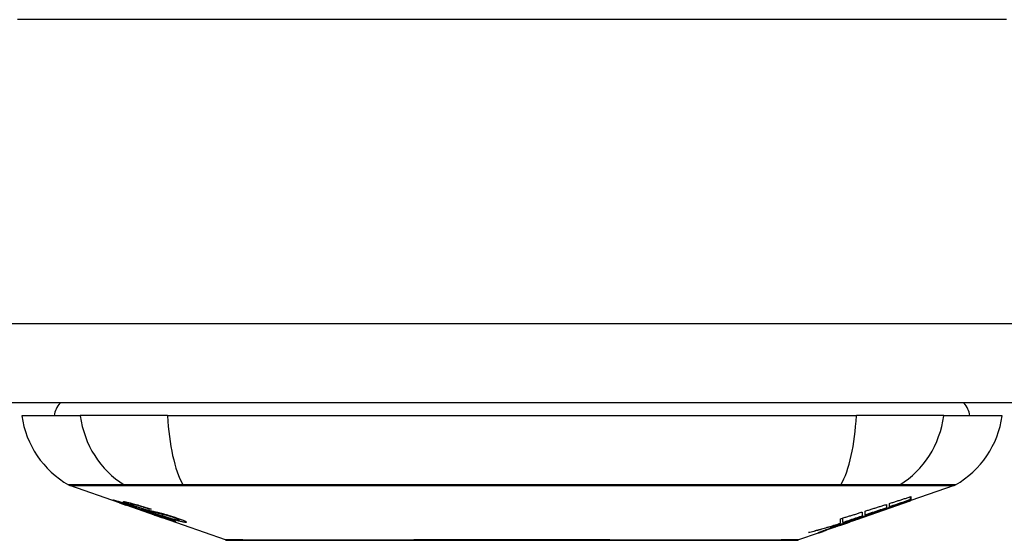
# Model space of a CAD drawing. Header units: inches. Extents: x 20 to 448, y 48 to 213.
# Tile 4 of 235: x 23.547 to 24.773, y 47.743 to 48.391. Entities that reach past the tile are written whole.
import ezdxf

# ---------------------------------------------------------------- set-up
doc = ezdxf.new("R2010")
doc.units = ezdxf.units.IN
doc.header["$MEASUREMENT"] = 0
doc.layers.add('Visible Edges(ANSI)', color=7, linetype='Continuous', lineweight=25)
doc.layers.add('Visible Tangent Edges(ANSI)', color=7, linetype='Continuous', lineweight=25)

msp = doc.modelspace()

# ---------------------------------------------------------------- linework, layer by layer
at = {"layer": 'Visible Edges(ANSI)'}
for p, q in [((61.6142, 47.9144), (20.0092, 47.9144)), ((23.55, 47.8986), (23.6228, 47.8986)), ((23.7315, 47.8986), (23.6228, 47.8986)), ((23.7315, 47.8986), (24.5889, 47.8986)), ((24.6977, 47.8986), (24.5889, 47.8986)), ((24.6977, 47.8986), (24.7705, 47.8986)), ((23.6717, 47.7901), (23.6099, 47.8117)), ((24.7106, 47.8117), (24.6567, 47.7929)), ((23.6721, 47.7907), (23.6721, 47.7915)), ((24.5894, 47.7693), (24.6557, 47.7925)), ((24.6567, 47.793), (24.6557, 47.7926)), ((24.6557, 47.7925), (24.6557, 47.7927)), ((24.6562, 47.7941), (24.6562, 47.7977)), ((24.6567, 47.7979), (24.6567, 47.7935)), ((24.6567, 47.793), (24.6567, 47.7929)), ((23.6717, 47.7901), (23.6795, 47.7873)), ((23.6795, 47.7873), (23.6799, 47.7872)), ((23.715, 47.7749), (23.6799, 47.7872)), ((23.6853, 47.7886), (23.6853, 47.7899)), ((23.6927, 47.7844), (23.6927, 47.7847)), ((23.7093, 47.7822), (23.7093, 47.7828)), ((24.5997, 47.7748), (24.5997, 47.7798)), ((24.6149, 47.7784), (24.6149, 47.779)), ((24.6265, 47.7882), (24.6265, 47.7839)), ((24.63, 47.7851), (24.63, 47.7893)), ((24.635, 47.7856), (24.635, 47.7863)), ((23.7154, 47.7747), (23.7252, 47.7713)), ((23.8034, 47.744), (23.7252, 47.7713)), ((23.7325, 47.77), (23.7325, 47.7708)), ((23.7461, 47.7689), (23.7461, 47.7702)), ((24.5894, 47.7693), (24.548, 47.7548)), ((24.5692, 47.7647), (24.5692, 47.7704)), ((24.572, 47.7655), (24.572, 47.7712)), ((24.5807, 47.7664), (24.5807, 47.7667)), ((24.5877, 47.7688), (24.5877, 47.7689)), ((24.5965, 47.7732), (24.5881, 47.7703)), ((24.5881, 47.7703), (24.5881, 47.7705)), ((24.5907, 47.7698), (24.5907, 47.7703)), ((24.5929, 47.771), (24.5929, 47.7718)), ((24.596, 47.7786), (24.596, 47.7736)), ((24.5512, 47.756), (24.5437, 47.7533)), ((24.5493, 47.7554), (24.5493, 47.756)), ((24.5612, 47.7599), (24.5612, 47.7602)), ((24.5612, 47.7594), (24.5612, 47.7599)), ((24.568, 47.7635), (24.568, 47.7643)), ((24.5687, 47.7624), (24.5687, 47.7627)), ((24.5687, 47.7624), (24.5687, 47.7621)), ((24.5415, 47.7525), (24.517, 47.744)), ((24.5415, 47.7525), (24.5415, 47.7525)), ((24.5437, 47.7533), (24.5437, 47.7539))]:
    msp.add_line(p, q, dxfattribs=at)
at = {"layer": 'Visible Edges(ANSI)', "flags": 128}
for points in [[(23.682, 47.7868), (23.6808, 47.7872), (23.6797, 47.7876), (23.6785, 47.788), (23.6774, 47.7884), (23.6763, 47.7888), (23.6753, 47.7891), (23.6742, 47.7895), (23.6732, 47.7899), (23.6722, 47.7902), (23.6712, 47.7906), (23.6702, 47.791), (23.6692, 47.7913), (23.6683, 47.7917), (23.6674, 47.792), (23.6666, 47.7923), (23.6659, 47.7926), (23.6652, 47.7928), (23.6647, 47.793), (23.6642, 47.7932), (23.6637, 47.7934), (23.6634, 47.7936), (23.6632, 47.7938), (23.6633, 47.7938), (23.6636, 47.7938)], [(23.6636, 47.7938), (23.6644, 47.7936), (23.6654, 47.7934), (23.6666, 47.7931), (23.6678, 47.7927), (23.6689, 47.7924), (23.67, 47.7921), (23.6712, 47.7917), (23.6725, 47.7914), (23.6739, 47.7909), (23.6753, 47.7905), (23.6768, 47.79), (23.6783, 47.7895), (23.6798, 47.789), (23.6811, 47.7886), (23.6824, 47.7882), (23.6836, 47.7878), (23.6848, 47.7874), (23.686, 47.787), (23.6872, 47.7866), (23.6884, 47.7862), (23.6896, 47.7858), (23.6908, 47.7854), (23.692, 47.785), (23.6932, 47.7846)], [(23.6919, 47.7853), (23.6891, 47.7863), (23.6865, 47.7872), (23.6843, 47.7881), (23.6826, 47.7887), (23.6814, 47.7892), (23.6804, 47.7896), (23.6795, 47.7899), (23.6787, 47.7903), (23.678, 47.7906), (23.6775, 47.7908), (23.6771, 47.791), (23.6768, 47.7912), (23.6766, 47.7913), (23.6765, 47.7914), (23.6764, 47.7915), (23.6764, 47.7916), (23.6765, 47.7916), (23.6765, 47.7916), (23.6767, 47.7917), (23.6768, 47.7917), (23.677, 47.7916), (23.6773, 47.7916), (23.6776, 47.7916), (23.6779, 47.7915)], [(23.6779, 47.7915), (23.6787, 47.7914), (23.6797, 47.7912), (23.6808, 47.791), (23.682, 47.7907), (23.6833, 47.7904), (23.6847, 47.7901), (23.686, 47.7898), (23.6875, 47.7894), (23.6891, 47.789), (23.6907, 47.7885), (23.6925, 47.788), (23.6943, 47.7875), (23.696, 47.787), (23.6976, 47.7865), (23.6992, 47.786), (23.7006, 47.7856), (23.7019, 47.7852), (23.7032, 47.7848), (23.7046, 47.7843), (23.7059, 47.7839), (23.7072, 47.7835), (23.7085, 47.7831), (23.7098, 47.7826), (23.7111, 47.7822)], [(24.6115, 47.7778), (24.6132, 47.7784), (24.615, 47.779), (24.6167, 47.7797), (24.6185, 47.7803), (24.6203, 47.781), (24.622, 47.7816), (24.6238, 47.7823), (24.6256, 47.7829), (24.6275, 47.7836), (24.6293, 47.7843), (24.6311, 47.7849), (24.633, 47.7856), (24.6349, 47.7863), (24.6367, 47.787), (24.6386, 47.7877), (24.6405, 47.7884), (24.6424, 47.7891), (24.6444, 47.7898), (24.6463, 47.7905), (24.6483, 47.7912), (24.6502, 47.7919), (24.6522, 47.7926), (24.6542, 47.7933), (24.6562, 47.7941)], [(24.6557, 47.7925), (24.654, 47.7919), (24.6523, 47.7913), (24.6507, 47.7907), (24.649, 47.7901), (24.6473, 47.7896), (24.6456, 47.789), (24.6439, 47.7884), (24.6422, 47.7878), (24.6405, 47.7872), (24.6388, 47.7866), (24.6371, 47.786), (24.6354, 47.7854), (24.6337, 47.7848), (24.6319, 47.7842), (24.6302, 47.7837), (24.6285, 47.7831), (24.6268, 47.7825), (24.6251, 47.7819), (24.6234, 47.7813), (24.6217, 47.7807), (24.62, 47.7802), (24.6183, 47.7796), (24.6166, 47.779), (24.6149, 47.7784)], [(24.63, 47.7893), (24.6311, 47.7896), (24.6322, 47.79), (24.6333, 47.7904), (24.6344, 47.7907), (24.6356, 47.7911), (24.6367, 47.7914), (24.6378, 47.7918), (24.6389, 47.7921), (24.64, 47.7925), (24.6411, 47.7929), (24.6422, 47.7932), (24.6434, 47.7936), (24.6445, 47.7939), (24.6456, 47.7943), (24.6467, 47.7946), (24.6478, 47.795), (24.6489, 47.7954), (24.6501, 47.7957), (24.6512, 47.7961), (24.6523, 47.7964), (24.6534, 47.7968), (24.6545, 47.7972), (24.6556, 47.7975), (24.6567, 47.7979)], [(24.6562, 47.7941), (24.6551, 47.7937), (24.654, 47.7933), (24.6529, 47.7929), (24.6519, 47.7926), (24.6508, 47.7922), (24.6497, 47.7918), (24.6486, 47.7915), (24.6475, 47.7911), (24.6464, 47.7907), (24.6453, 47.7903), (24.6442, 47.79), (24.6431, 47.7896), (24.642, 47.7892), (24.6409, 47.7888), (24.6398, 47.7885), (24.6387, 47.7881), (24.6376, 47.7877), (24.6365, 47.7873), (24.6354, 47.787), (24.6344, 47.7866), (24.6333, 47.7862), (24.6322, 47.7859), (24.6311, 47.7855), (24.63, 47.7851)], [(24.6567, 47.7935), (24.6559, 47.7932), (24.655, 47.7928), (24.6541, 47.7925), (24.6533, 47.7922), (24.6524, 47.7919), (24.6515, 47.7916), (24.6506, 47.7913), (24.6497, 47.7909), (24.6488, 47.7906), (24.6479, 47.7903), (24.647, 47.7899), (24.6461, 47.7896), (24.6451, 47.7893), (24.6442, 47.789), (24.6433, 47.7886), (24.6424, 47.7883), (24.6414, 47.788), (24.6405, 47.7876), (24.6396, 47.7873), (24.6387, 47.787), (24.6377, 47.7866), (24.6368, 47.7863), (24.6359, 47.786), (24.635, 47.7856)], [(24.635, 47.7856), (24.6359, 47.7859), (24.6368, 47.7862), (24.6377, 47.7865), (24.6386, 47.7869), (24.6395, 47.7872), (24.6404, 47.7875), (24.6413, 47.7878), (24.6422, 47.7881), (24.6431, 47.7884), (24.644, 47.7887), (24.645, 47.789), (24.6459, 47.7893), (24.6468, 47.7896), (24.6477, 47.7899), (24.6486, 47.7902), (24.6495, 47.7906), (24.6504, 47.7909), (24.6513, 47.7912), (24.6522, 47.7915), (24.6531, 47.7918), (24.654, 47.7921), (24.6549, 47.7924), (24.6558, 47.7927), (24.6567, 47.793)], [(23.6724, 47.7907), (23.6723, 47.7907), (23.6722, 47.7907), (23.6721, 47.7907), (23.6721, 47.7907), (23.6722, 47.7906), (23.6723, 47.7906), (23.6724, 47.7905), (23.6726, 47.7904), (23.6729, 47.7903), (23.6733, 47.7901), (23.6737, 47.7899), (23.6743, 47.7897), (23.6749, 47.7895), (23.6756, 47.7892), (23.6763, 47.7889), (23.6771, 47.7887), (23.6778, 47.7884), (23.6784, 47.7882), (23.6791, 47.788), (23.6797, 47.7877), (23.6804, 47.7875), (23.6811, 47.7873), (23.6818, 47.787), (23.6825, 47.7868)], [(23.6927, 47.7844), (23.6914, 47.7848), (23.6901, 47.7853), (23.6888, 47.7857), (23.6875, 47.7861), (23.6863, 47.7865), (23.685, 47.787), (23.6838, 47.7873), (23.6827, 47.7877), (23.6815, 47.7881), (23.6805, 47.7884), (23.6794, 47.7888), (23.6784, 47.789), (23.6776, 47.7893), (23.6768, 47.7895), (23.6761, 47.7898), (23.6754, 47.7899), (23.6749, 47.7901), (23.6744, 47.7902), (23.6739, 47.7904), (23.6735, 47.7905), (23.6732, 47.7905), (23.6729, 47.7906), (23.6726, 47.7907), (23.6724, 47.7907)], [(23.7019, 47.78), (23.7011, 47.7803), (23.7004, 47.7805), (23.6995, 47.7808), (23.6986, 47.7811), (23.6977, 47.7814), (23.6968, 47.7817), (23.6957, 47.782), (23.6947, 47.7824), (23.6937, 47.7827), (23.6927, 47.783), (23.6918, 47.7833), (23.691, 47.7836), (23.6902, 47.7839), (23.6894, 47.7842), (23.6887, 47.7844), (23.688, 47.7847), (23.6872, 47.7849), (23.6865, 47.7852), (23.6857, 47.7854), (23.685, 47.7857), (23.6842, 47.786), (23.6835, 47.7862), (23.6827, 47.7865), (23.682, 47.7868)], [(23.6825, 47.7868), (23.6832, 47.7865), (23.6839, 47.7863), (23.6846, 47.786), (23.6853, 47.7858), (23.686, 47.7855), (23.6867, 47.7853), (23.6873, 47.7851), (23.688, 47.7849), (23.6885, 47.7847), (23.6891, 47.7845), (23.6896, 47.7843), (23.69, 47.7842), (23.6904, 47.784), (23.6908, 47.7839), (23.6912, 47.7838), (23.6916, 47.7837), (23.692, 47.7835), (23.6923, 47.7834), (23.6927, 47.7833), (23.693, 47.7832), (23.6933, 47.7831), (23.6936, 47.783), (23.6939, 47.7829), (23.6942, 47.7829)], [(23.6866, 47.7886), (23.6861, 47.7886), (23.6857, 47.7887), (23.6855, 47.7887), (23.6853, 47.7886), (23.6853, 47.7885), (23.6854, 47.7884), (23.6856, 47.7883), (23.6858, 47.7882), (23.686, 47.7881), (23.6863, 47.7879), (23.6867, 47.7878), (23.6872, 47.7876), (23.6878, 47.7873), (23.6883, 47.7871), (23.6889, 47.7869), (23.6895, 47.7867), (23.69, 47.7865), (23.6904, 47.7863), (23.6909, 47.7861), (23.6915, 47.7859), (23.692, 47.7858), (23.6925, 47.7856), (23.6931, 47.7854), (23.6937, 47.7852)], [(23.7093, 47.7822), (23.7086, 47.7824), (23.7079, 47.7826), (23.7071, 47.7829), (23.7064, 47.7831), (23.7057, 47.7834), (23.7049, 47.7836), (23.7042, 47.7838), (23.7035, 47.7841), (23.7027, 47.7843), (23.702, 47.7845), (23.7013, 47.7847), (23.7006, 47.785), (23.6998, 47.7852), (23.6991, 47.7854), (23.6981, 47.7857), (23.697, 47.786), (23.6957, 47.7864), (23.6944, 47.7868), (23.6929, 47.7872), (23.6914, 47.7875), (23.6899, 47.7879), (23.6885, 47.7882), (23.6874, 47.7884), (23.6866, 47.7886)], [(23.713, 47.7786), (23.7121, 47.7789), (23.7111, 47.7791), (23.7102, 47.7794), (23.7092, 47.7797), (23.7081, 47.78), (23.7071, 47.7803), (23.7059, 47.7807), (23.7048, 47.781), (23.7038, 47.7814), (23.7028, 47.7817), (23.7018, 47.782), (23.7009, 47.7823), (23.7001, 47.7825), (23.6993, 47.7828), (23.6986, 47.7831), (23.6978, 47.7833), (23.6971, 47.7836), (23.6963, 47.7838), (23.6956, 47.7841), (23.6948, 47.7843), (23.6941, 47.7846), (23.6933, 47.7848), (23.6926, 47.7851), (23.6919, 47.7853)], [(23.6932, 47.7846), (23.6932, 47.7846), (23.6932, 47.7846), (23.6931, 47.7845), (23.6931, 47.7845), (23.6931, 47.7845), (23.6931, 47.7845), (23.693, 47.7845), (23.693, 47.7845), (23.693, 47.7845), (23.693, 47.7845), (23.693, 47.7845), (23.6929, 47.7845), (23.6929, 47.7845), (23.6929, 47.7845), (23.6929, 47.7844), (23.6929, 47.7844), (23.6928, 47.7844), (23.6928, 47.7844), (23.6928, 47.7844), (23.6928, 47.7844), (23.6927, 47.7844), (23.6927, 47.7844), (23.6927, 47.7844), (23.6927, 47.7844)], [(23.6937, 47.7852), (23.6944, 47.7849), (23.6951, 47.7847), (23.6958, 47.7844), (23.6966, 47.7842), (23.6973, 47.7839), (23.698, 47.7837), (23.6988, 47.7834), (23.6994, 47.7832), (23.7, 47.783), (23.7006, 47.7829), (23.7011, 47.7827), (23.7016, 47.7826), (23.7021, 47.7824), (23.7025, 47.7823), (23.7029, 47.7822), (23.7033, 47.7821), (23.7037, 47.7819), (23.7041, 47.7818), (23.7045, 47.7817), (23.7049, 47.7816), (23.7052, 47.7815), (23.7056, 47.7814), (23.7059, 47.7813), (23.7063, 47.7813)], [(23.6942, 47.7829), (23.6945, 47.7828), (23.6949, 47.7826), (23.6953, 47.7825), (23.6957, 47.7824), (23.6962, 47.7823), (23.6966, 47.7821), (23.6971, 47.782), (23.6976, 47.7819), (23.6981, 47.7817), (23.6986, 47.7816), (23.6991, 47.7815), (23.6997, 47.7813), (23.7002, 47.7812), (23.7007, 47.781), (23.7013, 47.7809), (23.7018, 47.7807), (23.7023, 47.7806), (23.7029, 47.7805), (23.7034, 47.7803), (23.704, 47.7802), (23.7046, 47.78), (23.7052, 47.7798), (23.7058, 47.7797), (23.7064, 47.7795)], [(23.7163, 47.776), (23.7157, 47.7762), (23.715, 47.7764), (23.7143, 47.7766), (23.7136, 47.7768), (23.7129, 47.777), (23.7123, 47.7771), (23.7117, 47.7773), (23.7111, 47.7774), (23.7106, 47.7776), (23.7101, 47.7777), (23.7097, 47.7778), (23.7092, 47.7779), (23.7087, 47.7781), (23.7083, 47.7782), (23.7078, 47.7783), (23.7073, 47.7785), (23.7067, 47.7786), (23.7061, 47.7788), (23.7055, 47.779), (23.7048, 47.7792), (23.7041, 47.7794), (23.7033, 47.7796), (23.7026, 47.7798), (23.7019, 47.78)], [(23.7063, 47.7813), (23.7067, 47.7811), (23.7072, 47.781), (23.7077, 47.7809), (23.7083, 47.7808), (23.7088, 47.7806), (23.7095, 47.7805), (23.7101, 47.7803), (23.7107, 47.7802), (23.7114, 47.78), (23.7121, 47.7799), (23.7128, 47.7797), (23.7135, 47.7796), (23.7142, 47.7794), (23.7149, 47.7792), (23.7156, 47.7791), (23.7163, 47.7789), (23.717, 47.7788), (23.7177, 47.7786), (23.7184, 47.7784), (23.7191, 47.7783), (23.7198, 47.7781), (23.7206, 47.7779), (23.7213, 47.7778), (23.722, 47.7776)], [(23.7064, 47.7795), (23.7071, 47.7793), (23.7078, 47.7791), (23.7086, 47.7788), (23.7095, 47.7786), (23.7103, 47.7783), (23.7113, 47.778), (23.7122, 47.7777), (23.7131, 47.7774), (23.714, 47.7772), (23.7149, 47.7769), (23.7157, 47.7766), (23.7164, 47.7764), (23.717, 47.7762), (23.7177, 47.776), (23.7183, 47.7758), (23.7189, 47.7756), (23.7195, 47.7754), (23.7202, 47.7752), (23.7208, 47.7749), (23.7214, 47.7747), (23.7221, 47.7745), (23.7227, 47.7743), (23.7234, 47.7741), (23.724, 47.7739)], [(23.7111, 47.7822), (23.7111, 47.7822), (23.711, 47.7822), (23.7109, 47.7822), (23.7108, 47.7822), (23.7108, 47.7822), (23.7107, 47.7822), (23.7106, 47.7822), (23.7105, 47.7822), (23.7104, 47.7822), (23.7104, 47.7822), (23.7103, 47.7822), (23.7102, 47.7822), (23.7101, 47.7822), (23.7101, 47.7822), (23.71, 47.7822), (23.7099, 47.7822), (23.7098, 47.7822), (23.7098, 47.7822), (23.7097, 47.7822), (23.7096, 47.7822), (23.7095, 47.7822), (23.7095, 47.7822), (23.7094, 47.7822), (23.7093, 47.7822)], [(24.5997, 47.7798), (24.6008, 47.7801), (24.602, 47.7805), (24.6031, 47.7808), (24.6042, 47.7812), (24.6053, 47.7815), (24.6064, 47.7819), (24.6075, 47.7822), (24.6087, 47.7826), (24.6098, 47.7829), (24.6109, 47.7833), (24.612, 47.7836), (24.6131, 47.784), (24.6142, 47.7843), (24.6153, 47.7847), (24.6165, 47.785), (24.6176, 47.7854), (24.6187, 47.7857), (24.6198, 47.7861), (24.6209, 47.7864), (24.622, 47.7868), (24.6231, 47.7871), (24.6243, 47.7875), (24.6254, 47.7878), (24.6265, 47.7882)], [(24.6265, 47.7839), (24.6254, 47.7835), (24.6243, 47.7832), (24.6231, 47.7828), (24.622, 47.7824), (24.6209, 47.782), (24.6198, 47.7816), (24.6187, 47.7813), (24.6176, 47.7809), (24.6165, 47.7805), (24.6153, 47.7801), (24.6142, 47.7798), (24.6131, 47.7794), (24.612, 47.779), (24.6109, 47.7786), (24.6098, 47.7782), (24.6087, 47.7779), (24.6075, 47.7775), (24.6064, 47.7771), (24.6053, 47.7767), (24.6042, 47.7764), (24.6031, 47.776), (24.602, 47.7756), (24.6008, 47.7752), (24.5997, 47.7748)], [(23.7314, 47.7743), (23.7307, 47.7745), (23.7299, 47.7747), (23.7291, 47.7749), (23.7283, 47.7751), (23.7275, 47.7752), (23.7266, 47.7754), (23.7259, 47.7756), (23.7251, 47.7758), (23.7244, 47.7759), (23.7238, 47.7761), (23.7231, 47.7762), (23.7225, 47.7763), (23.7219, 47.7765), (23.7212, 47.7766), (23.7206, 47.7768), (23.7199, 47.7769), (23.7191, 47.7771), (23.7184, 47.7773), (23.7175, 47.7775), (23.7166, 47.7777), (23.7157, 47.7779), (23.7148, 47.7782), (23.7138, 47.7784), (23.713, 47.7786)], [(23.7408, 47.767), (23.7406, 47.767), (23.7403, 47.767), (23.7399, 47.7671), (23.7395, 47.7672), (23.7391, 47.7673), (23.7386, 47.7674), (23.738, 47.7676), (23.7374, 47.7678), (23.7367, 47.768), (23.7359, 47.7682), (23.7349, 47.7685), (23.7338, 47.7689), (23.7323, 47.7693), (23.7307, 47.7699), (23.7289, 47.7704), (23.7272, 47.771), (23.7255, 47.7716), (23.724, 47.7721), (23.7224, 47.7726), (23.7209, 47.7732), (23.7194, 47.7737), (23.7178, 47.7742), (23.7163, 47.7748), (23.7147, 47.7753)], [(23.7147, 47.7753), (23.7147, 47.7753), (23.7147, 47.7753), (23.7148, 47.7753), (23.7148, 47.7753), (23.7148, 47.7753), (23.7148, 47.7753), (23.7149, 47.7753), (23.7149, 47.7753), (23.7149, 47.7753), (23.7149, 47.7753), (23.715, 47.7753), (23.715, 47.7753), (23.715, 47.7753), (23.715, 47.7753), (23.715, 47.7753), (23.7151, 47.7753), (23.7151, 47.7753), (23.7151, 47.7753), (23.7151, 47.7753), (23.7152, 47.7753), (23.7152, 47.7753), (23.7152, 47.7753), (23.7152, 47.7753), (23.7153, 47.7753)], [(23.715, 47.7749), (23.715, 47.7749), (23.7151, 47.7749), (23.7151, 47.7749), (23.7151, 47.7749), (23.7151, 47.7749), (23.7151, 47.7749), (23.7152, 47.7749), (23.7152, 47.7748), (23.7152, 47.7748), (23.7152, 47.7748), (23.7152, 47.7748), (23.7152, 47.7748), (23.7153, 47.7748), (23.7153, 47.7748), (23.7153, 47.7748), (23.7153, 47.7748), (23.7153, 47.7748), (23.7153, 47.7748), (23.7154, 47.7748), (23.7154, 47.7748), (23.7154, 47.7748), (23.7154, 47.7748), (23.7154, 47.7748), (23.7154, 47.7747)], [(23.7153, 47.7753), (23.7169, 47.7748), (23.7185, 47.7742), (23.7202, 47.7736), (23.7217, 47.7731), (23.7233, 47.7726), (23.7247, 47.7721), (23.726, 47.7717), (23.727, 47.7714), (23.7277, 47.7711), (23.7282, 47.771), (23.7287, 47.7708), (23.7291, 47.7707), (23.7295, 47.7706), (23.7299, 47.7705), (23.7302, 47.7704), (23.7305, 47.7703), (23.7308, 47.7702), (23.731, 47.7702), (23.7313, 47.7701), (23.7315, 47.7701), (23.7317, 47.77), (23.7318, 47.77), (23.732, 47.77), (23.7321, 47.77)], [(23.7233, 47.7737), (23.723, 47.7738), (23.7227, 47.7739), (23.7224, 47.774), (23.7221, 47.7741), (23.7218, 47.7742), (23.7215, 47.7743), (23.7212, 47.7744), (23.7209, 47.7745), (23.7205, 47.7746), (23.7202, 47.7747), (23.7199, 47.7748), (23.7196, 47.7749), (23.7193, 47.775), (23.719, 47.7751), (23.7187, 47.7752), (23.7184, 47.7753), (23.7182, 47.7754), (23.7179, 47.7755), (23.7176, 47.7756), (23.7173, 47.7757), (23.7171, 47.7757), (23.7168, 47.7758), (23.7166, 47.7759), (23.7163, 47.776)], [(23.722, 47.7776), (23.7229, 47.7774), (23.7237, 47.7771), (23.7246, 47.7769), (23.7256, 47.7767), (23.7266, 47.7764), (23.7276, 47.7761), (23.7286, 47.7758), (23.7296, 47.7755), (23.7305, 47.7753), (23.7314, 47.775), (23.7322, 47.7748), (23.733, 47.7745), (23.7336, 47.7743), (23.7343, 47.7741), (23.7349, 47.7739), (23.7356, 47.7737), (23.7362, 47.7735), (23.7369, 47.7733), (23.7375, 47.7731), (23.7381, 47.7729), (23.7388, 47.7727), (23.7394, 47.7725), (23.74, 47.7723), (23.7406, 47.7721)], [(23.7321, 47.77), (23.7322, 47.77), (23.7323, 47.77), (23.7323, 47.77), (23.7324, 47.77), (23.7324, 47.77), (23.7325, 47.77), (23.7325, 47.77), (23.7325, 47.77), (23.7325, 47.7701), (23.7325, 47.7701), (23.7324, 47.7701), (23.7323, 47.7702), (23.7323, 47.7702), (23.7322, 47.7703), (23.732, 47.7704), (23.7319, 47.7704), (23.7317, 47.7705), (23.7315, 47.7706), (23.731, 47.7708), (23.73, 47.7712), (23.7287, 47.7717), (23.7271, 47.7723), (23.7253, 47.773), (23.7233, 47.7737)], [(23.7532, 47.7658), (23.7527, 47.7659), (23.7522, 47.766), (23.7516, 47.766), (23.751, 47.7662), (23.7502, 47.7663), (23.7495, 47.7665), (23.7486, 47.7667), (23.7477, 47.7669), (23.7467, 47.7671), (23.7456, 47.7674), (23.7443, 47.7678), (23.7428, 47.7682), (23.7411, 47.7687), (23.7393, 47.7692), (23.7375, 47.7698), (23.7358, 47.7703), (23.7342, 47.7708), (23.7327, 47.7713), (23.7312, 47.7718), (23.7297, 47.7723), (23.7283, 47.7728), (23.7268, 47.7733), (23.7254, 47.7738), (23.7239, 47.7743)], [(23.7239, 47.7743), (23.724, 47.7743), (23.7241, 47.7742), (23.7241, 47.7742), (23.7242, 47.7742), (23.7243, 47.7742), (23.7244, 47.7742), (23.7245, 47.7742), (23.7245, 47.7742), (23.7246, 47.7742), (23.7247, 47.7742), (23.7248, 47.7742), (23.7249, 47.7742), (23.7249, 47.7742), (23.725, 47.7742), (23.7251, 47.7742), (23.7252, 47.7742), (23.7253, 47.7742), (23.7253, 47.7741), (23.7254, 47.7741), (23.7255, 47.7741), (23.7256, 47.7741), (23.7256, 47.7741), (23.7257, 47.7741), (23.7258, 47.7741)], [(23.724, 47.7739), (23.7294, 47.772), (23.734, 47.7703), (23.7366, 47.7693), (23.7376, 47.7689), (23.7384, 47.7685), (23.739, 47.7683), (23.7395, 47.768), (23.7399, 47.7679), (23.7402, 47.7677), (23.7404, 47.7676), (23.7406, 47.7675), (23.7408, 47.7674), (23.7409, 47.7673), (23.741, 47.7672), (23.7411, 47.7672), (23.7412, 47.7671), (23.7412, 47.7671), (23.7412, 47.767), (23.7412, 47.767), (23.7412, 47.767), (23.7411, 47.767), (23.741, 47.767), (23.7409, 47.767), (23.7408, 47.767)], [(23.7258, 47.7741), (23.7271, 47.7737), (23.7284, 47.7732), (23.7297, 47.7728), (23.7311, 47.7724), (23.7324, 47.7719), (23.7336, 47.7715), (23.7349, 47.7711), (23.7361, 47.7708), (23.7372, 47.7704), (23.7382, 47.7702), (23.739, 47.7699), (23.7397, 47.7697), (23.7403, 47.7696), (23.7409, 47.7694), (23.7414, 47.7693), (23.7419, 47.7692), (23.7424, 47.7691), (23.7428, 47.769), (23.7432, 47.769), (23.7435, 47.7689), (23.7439, 47.7688), (23.7442, 47.7688), (23.7444, 47.7688), (23.7447, 47.7687)], [(23.7387, 47.772), (23.7384, 47.7721), (23.7381, 47.7722), (23.7377, 47.7723), (23.7374, 47.7724), (23.7371, 47.7725), (23.7368, 47.7726), (23.7365, 47.7727), (23.7362, 47.7728), (23.7359, 47.7729), (23.7356, 47.773), (23.7353, 47.7731), (23.7349, 47.7732), (23.7346, 47.7733), (23.7343, 47.7734), (23.734, 47.7735), (23.7337, 47.7736), (23.7334, 47.7737), (23.7331, 47.7738), (23.7328, 47.7739), (23.7325, 47.7739), (23.7323, 47.774), (23.732, 47.7741), (23.7317, 47.7742), (23.7314, 47.7743)], [(23.7447, 47.7687), (23.7449, 47.7687), (23.7451, 47.7687), (23.7453, 47.7687), (23.7454, 47.7687), (23.7456, 47.7687), (23.7457, 47.7687), (23.7458, 47.7687), (23.7459, 47.7687), (23.746, 47.7688), (23.746, 47.7688), (23.7461, 47.7688), (23.7461, 47.7689), (23.746, 47.7689), (23.746, 47.769), (23.7459, 47.7691), (23.7457, 47.7692), (23.7454, 47.7694), (23.7449, 47.7696), (23.7442, 47.77), (23.7434, 47.7703), (23.7424, 47.7707), (23.7413, 47.7711), (23.74, 47.7716), (23.7387, 47.772)], [(23.7406, 47.7721), (23.7435, 47.7711), (23.7461, 47.7702), (23.7482, 47.7694), (23.7497, 47.7688), (23.7507, 47.7684), (23.7516, 47.768), (23.7524, 47.7677), (23.753, 47.7674), (23.7536, 47.7671), (23.754, 47.7668), (23.7543, 47.7666), (23.7545, 47.7665), (23.7547, 47.7663), (23.7547, 47.7662), (23.7548, 47.7661), (23.7547, 47.766), (23.7547, 47.7659), (23.7546, 47.7659), (23.7545, 47.7658), (23.7543, 47.7658), (23.7541, 47.7658), (23.7538, 47.7658), (23.7535, 47.7658), (23.7532, 47.7658)], [(24.5929, 47.771), (24.5913, 47.7705), (24.5898, 47.77), (24.5883, 47.7695), (24.5868, 47.7691), (24.5853, 47.7686), (24.5837, 47.7681), (24.5822, 47.7676), (24.5807, 47.7671), (24.5792, 47.7666), (24.5776, 47.7661), (24.5761, 47.7656), (24.5746, 47.7651), (24.573, 47.7646), (24.5715, 47.7641), (24.57, 47.7637), (24.5684, 47.7632), (24.5669, 47.7627), (24.5654, 47.7622), (24.5638, 47.7617), (24.5623, 47.7613), (24.5608, 47.7608), (24.5592, 47.7603), (24.5577, 47.7598), (24.5562, 47.7594)], [(24.5592, 47.7595), (24.5602, 47.7598), (24.5612, 47.7602), (24.5622, 47.7605), (24.5632, 47.7609), (24.5642, 47.7612), (24.5652, 47.7615), (24.5662, 47.7619), (24.5672, 47.7622), (24.5681, 47.7625), (24.5691, 47.7628), (24.57, 47.7631), (24.571, 47.7635), (24.5719, 47.7638), (24.5728, 47.7641), (24.5737, 47.7644), (24.5746, 47.7647), (24.5755, 47.7649), (24.5763, 47.7652), (24.5772, 47.7655), (24.578, 47.7658), (24.5788, 47.766), (24.5795, 47.7663), (24.5803, 47.7665), (24.581, 47.7668)], [(24.5692, 47.7704), (24.5703, 47.7707), (24.5715, 47.7711), (24.5726, 47.7714), (24.5737, 47.7718), (24.5748, 47.7721), (24.5759, 47.7724), (24.577, 47.7728), (24.5782, 47.7731), (24.5793, 47.7735), (24.5804, 47.7738), (24.5815, 47.7741), (24.5826, 47.7745), (24.5837, 47.7748), (24.5848, 47.7752), (24.586, 47.7755), (24.5871, 47.7758), (24.5882, 47.7762), (24.5893, 47.7765), (24.5904, 47.7769), (24.5915, 47.7772), (24.5926, 47.7776), (24.5938, 47.7779), (24.5949, 47.7783), (24.596, 47.7786)], [(24.596, 47.7736), (24.595, 47.7732), (24.594, 47.7729), (24.593, 47.7726), (24.592, 47.7722), (24.591, 47.7719), (24.59, 47.7716), (24.589, 47.7712), (24.588, 47.7709), (24.587, 47.7705), (24.586, 47.7702), (24.585, 47.7699), (24.584, 47.7695), (24.583, 47.7692), (24.582, 47.7689), (24.581, 47.7685), (24.58, 47.7682), (24.579, 47.7679), (24.578, 47.7675), (24.577, 47.7672), (24.576, 47.7669), (24.575, 47.7665), (24.574, 47.7662), (24.573, 47.7658), (24.572, 47.7655)], [(24.572, 47.7655), (24.573, 47.7658), (24.574, 47.7661), (24.5751, 47.7665), (24.5761, 47.7668), (24.5771, 47.7671), (24.5781, 47.7674), (24.5791, 47.7677), (24.5802, 47.768), (24.5812, 47.7684), (24.5822, 47.7687), (24.5832, 47.769), (24.5843, 47.7693), (24.5853, 47.7697), (24.5863, 47.77), (24.5873, 47.7703), (24.5883, 47.7706), (24.5894, 47.7709), (24.5904, 47.7713), (24.5914, 47.7716), (24.5924, 47.7719), (24.5934, 47.7722), (24.5944, 47.7726), (24.5955, 47.7729), (24.5965, 47.7732)], [(24.5877, 47.7688), (24.5877, 47.7687), (24.5876, 47.7687), (24.5875, 47.7687), (24.5873, 47.7686), (24.5872, 47.7685), (24.587, 47.7685), (24.5868, 47.7684), (24.5865, 47.7683), (24.5863, 47.7682), (24.586, 47.7681), (24.5857, 47.768), (24.5854, 47.7679), (24.585, 47.7678), (24.5847, 47.7676), (24.5843, 47.7675), (24.5839, 47.7674), (24.5835, 47.7672), (24.5831, 47.7671), (24.5826, 47.7669), (24.5822, 47.7668), (24.5817, 47.7666), (24.5812, 47.7664), (24.5807, 47.7663), (24.5802, 47.7661)], [(24.581, 47.7668), (24.5817, 47.767), (24.5823, 47.7672), (24.5829, 47.7674), (24.5835, 47.7676), (24.584, 47.7677), (24.5845, 47.7679), (24.585, 47.768), (24.5855, 47.7682), (24.5859, 47.7683), (24.5863, 47.7684), (24.5866, 47.7685), (24.5869, 47.7686), (24.5872, 47.7687), (24.5874, 47.7688), (24.5876, 47.7688), (24.5878, 47.7689), (24.5879, 47.7689), (24.588, 47.7689), (24.5881, 47.7689), (24.5881, 47.7689), (24.588, 47.7689), (24.588, 47.7689), (24.5879, 47.7688), (24.5877, 47.7688)], [(24.5832, 47.7676), (24.5836, 47.7677), (24.584, 47.7679), (24.5844, 47.768), (24.5849, 47.7681), (24.5853, 47.7683), (24.5857, 47.7684), (24.5861, 47.7686), (24.5865, 47.7687), (24.5869, 47.7689), (24.5873, 47.769), (24.5877, 47.7692), (24.5881, 47.7693), (24.5885, 47.7695), (24.5889, 47.7696), (24.5893, 47.7697), (24.5897, 47.7699), (24.5901, 47.77), (24.5905, 47.7702), (24.5909, 47.7703), (24.5913, 47.7705), (24.5917, 47.7706), (24.5921, 47.7708), (24.5925, 47.7709), (24.5929, 47.771)], [(24.59, 47.7695), (24.5902, 47.7696), (24.5904, 47.7697), (24.5905, 47.7698), (24.5906, 47.7698), (24.5907, 47.7698), (24.5907, 47.7698), (24.5906, 47.7698), (24.5905, 47.7698), (24.5904, 47.7698), (24.5902, 47.7697), (24.59, 47.7697), (24.5897, 47.7696), (24.5894, 47.7695), (24.589, 47.7694), (24.5886, 47.7693), (24.5882, 47.7691), (24.5877, 47.769), (24.5872, 47.7688), (24.5866, 47.7686), (24.586, 47.7684), (24.5854, 47.7682), (24.5847, 47.768), (24.584, 47.7678), (24.5832, 47.7676)], [(24.5881, 47.7703), (24.5891, 47.7706), (24.5901, 47.7709), (24.591, 47.7712), (24.592, 47.7715), (24.593, 47.7718), (24.594, 47.7721), (24.5949, 47.7724), (24.5959, 47.7728), (24.5969, 47.7731), (24.5979, 47.7734), (24.5988, 47.7737), (24.5998, 47.774), (24.6008, 47.7743), (24.6018, 47.7746), (24.6027, 47.7749), (24.6037, 47.7753), (24.6047, 47.7756), (24.6057, 47.7759), (24.6066, 47.7762), (24.6076, 47.7765), (24.6086, 47.7768), (24.6095, 47.7771), (24.6105, 47.7775), (24.6115, 47.7778)], [(24.6149, 47.7784), (24.6138, 47.7781), (24.6128, 47.7777), (24.6118, 47.7773), (24.6108, 47.777), (24.6097, 47.7766), (24.6087, 47.7762), (24.6077, 47.7758), (24.6066, 47.7755), (24.6056, 47.7751), (24.6046, 47.7747), (24.6035, 47.7744), (24.6025, 47.774), (24.6014, 47.7736), (24.6004, 47.7732), (24.5994, 47.7729), (24.5983, 47.7725), (24.5973, 47.7721), (24.5962, 47.7718), (24.5952, 47.7714), (24.5941, 47.771), (24.5931, 47.7706), (24.5921, 47.7703), (24.591, 47.7699), (24.59, 47.7695)], [(24.5295, 47.7531), (24.5311, 47.7535), (24.5328, 47.754), (24.5345, 47.7544), (24.5361, 47.7549), (24.5378, 47.7554), (24.5395, 47.7559), (24.5411, 47.7563), (24.5428, 47.7568), (24.5444, 47.7573), (24.5461, 47.7578), (24.5478, 47.7582), (24.5494, 47.7587), (24.5511, 47.7592), (24.5527, 47.7597), (24.5544, 47.7602), (24.5561, 47.7607), (24.5577, 47.7612), (24.5594, 47.7617), (24.561, 47.7622), (24.5627, 47.7627), (24.5643, 47.7632), (24.5659, 47.7637), (24.5676, 47.7642), (24.5692, 47.7647)], [(24.568, 47.7635), (24.5664, 47.763), (24.5648, 47.7625), (24.5632, 47.7621), (24.5616, 47.7616), (24.56, 47.7611), (24.5584, 47.7607), (24.5568, 47.7602), (24.5552, 47.7598), (24.5536, 47.7593), (24.552, 47.7589), (24.5504, 47.7585), (24.5488, 47.758), (24.5472, 47.7576), (24.5456, 47.7572), (24.544, 47.7567), (24.5424, 47.7563), (24.5408, 47.7559), (24.5392, 47.7555), (24.5375, 47.7551), (24.5359, 47.7546), (24.5343, 47.7542), (24.5327, 47.7538), (24.5311, 47.7534), (24.5295, 47.7531)], [(24.5415, 47.7525), (24.5418, 47.7526), (24.542, 47.7527), (24.5423, 47.7528), (24.5426, 47.7529), (24.5428, 47.753), (24.5431, 47.7531), (24.5434, 47.7532), (24.5437, 47.7533), (24.5439, 47.7534), (24.5442, 47.7535), (24.5445, 47.7536), (24.5447, 47.7537), (24.545, 47.7538), (24.5453, 47.7538), (24.5456, 47.7539), (24.5458, 47.754), (24.5461, 47.7541), (24.5464, 47.7542), (24.5466, 47.7543), (24.5469, 47.7544), (24.5472, 47.7545), (24.5475, 47.7546), (24.5477, 47.7547), (24.548, 47.7548)], [(24.542, 47.7531), (24.5422, 47.7532), (24.5424, 47.7533), (24.5427, 47.7535), (24.5431, 47.7536), (24.5435, 47.7538), (24.544, 47.754), (24.5446, 47.7542), (24.5452, 47.7544), (24.5458, 47.7547), (24.5465, 47.755), (24.5473, 47.7552), (24.548, 47.7555), (24.5488, 47.7558), (24.5497, 47.7561), (24.5506, 47.7564), (24.5515, 47.7568), (24.5524, 47.7571), (24.5533, 47.7574), (24.5543, 47.7578), (24.5553, 47.7581), (24.5562, 47.7585), (24.5572, 47.7588), (24.5582, 47.7591), (24.5592, 47.7595)], [(24.5517, 47.7565), (24.5514, 47.7563), (24.551, 47.7562), (24.5507, 47.7561), (24.5504, 47.7559), (24.5502, 47.7558), (24.55, 47.7557), (24.5498, 47.7557), (24.5496, 47.7556), (24.5495, 47.7555), (24.5494, 47.7555), (24.5493, 47.7554), (24.5493, 47.7554), (24.5493, 47.7554), (24.5493, 47.7554), (24.5494, 47.7554), (24.5494, 47.7554), (24.5496, 47.7554), (24.5497, 47.7555), (24.5499, 47.7555), (24.5501, 47.7556), (24.5503, 47.7557), (24.5506, 47.7558), (24.5509, 47.7559), (24.5512, 47.756)], [(24.5612, 47.7599), (24.5608, 47.7597), (24.5603, 47.7595), (24.5599, 47.7594), (24.5594, 47.7592), (24.5589, 47.7591), (24.5585, 47.7589), (24.558, 47.7587), (24.5575, 47.7586), (24.5571, 47.7584), (24.5566, 47.7583), (24.5562, 47.7581), (24.5557, 47.7579), (24.5553, 47.7578), (24.5549, 47.7576), (24.5545, 47.7575), (24.5541, 47.7574), (24.5538, 47.7572), (24.5534, 47.7571), (24.5531, 47.757), (24.5528, 47.7569), (24.5525, 47.7567), (24.5522, 47.7566), (24.552, 47.7565), (24.5517, 47.7565)], [(24.5562, 47.7594), (24.5566, 47.7595), (24.5571, 47.7597), (24.5576, 47.7599), (24.5581, 47.7601), (24.5586, 47.7602), (24.5591, 47.7604), (24.5596, 47.7606), (24.5601, 47.7607), (24.5606, 47.7609), (24.5611, 47.7611), (24.5616, 47.7612), (24.5621, 47.7614), (24.5626, 47.7616), (24.5631, 47.7618), (24.5635, 47.7619), (24.564, 47.7621), (24.5645, 47.7623), (24.565, 47.7624), (24.5655, 47.7626), (24.566, 47.7628), (24.5665, 47.763), (24.567, 47.7631), (24.5675, 47.7633), (24.568, 47.7635)], [(24.5802, 47.7661), (24.5795, 47.7658), (24.5787, 47.7656), (24.5779, 47.7653), (24.5772, 47.765), (24.5764, 47.7647), (24.5756, 47.7645), (24.5748, 47.7642), (24.574, 47.7639), (24.5732, 47.7636), (24.5724, 47.7633), (24.5715, 47.763), (24.5707, 47.7628), (24.5699, 47.7625), (24.5691, 47.7622), (24.5683, 47.7619), (24.5675, 47.7616), (24.5667, 47.7613), (24.5659, 47.7611), (24.5651, 47.7608), (24.5643, 47.7605), (24.5635, 47.7602), (24.5628, 47.76), (24.562, 47.7597), (24.5612, 47.7594)], [(24.5802, 47.7663), (24.58, 47.7662), (24.5797, 47.7661), (24.5794, 47.766), (24.5791, 47.7659), (24.5788, 47.7658), (24.5784, 47.7657), (24.578, 47.7656), (24.5776, 47.7654), (24.5772, 47.7653), (24.5767, 47.7651), (24.5762, 47.765), (24.5757, 47.7648), (24.5752, 47.7646), (24.5747, 47.7645), (24.5741, 47.7643), (24.5736, 47.7641), (24.573, 47.7639), (24.5724, 47.7637), (24.5718, 47.7635), (24.5712, 47.7633), (24.5706, 47.7631), (24.57, 47.7629), (24.5694, 47.7626), (24.5687, 47.7624)], [(24.5687, 47.7621), (24.5691, 47.7623), (24.5696, 47.7624), (24.57, 47.7626), (24.5704, 47.7627), (24.5709, 47.7629), (24.5713, 47.763), (24.5718, 47.7632), (24.5722, 47.7633), (24.5727, 47.7635), (24.5732, 47.7637), (24.5736, 47.7638), (24.5741, 47.764), (24.5745, 47.7641), (24.575, 47.7643), (24.5754, 47.7644), (24.5758, 47.7646), (24.5762, 47.7647), (24.5766, 47.7649), (24.577, 47.765), (24.5774, 47.7652), (24.5778, 47.7653), (24.5781, 47.7654), (24.5784, 47.7655), (24.5787, 47.7656)], [(24.5787, 47.7656), (24.579, 47.7657), (24.5792, 47.7658), (24.5794, 47.7659), (24.5796, 47.7659), (24.5798, 47.766), (24.5799, 47.7661), (24.5801, 47.7661), (24.5802, 47.7662), (24.5803, 47.7662), (24.5804, 47.7663), (24.5805, 47.7663), (24.5806, 47.7663), (24.5807, 47.7664), (24.5807, 47.7664), (24.5807, 47.7664), (24.5807, 47.7664), (24.5807, 47.7664), (24.5807, 47.7664), (24.5807, 47.7664), (24.5806, 47.7664), (24.5805, 47.7664), (24.5805, 47.7663), (24.5804, 47.7663), (24.5802, 47.7663)], [(23.805, 47.7437), (23.8055, 47.7437), (23.8067, 47.7437), (23.8089, 47.7437), (23.8118, 47.7437), (23.8156, 47.7437), (23.8203, 47.7436), (23.8258, 47.7436), (23.8321, 47.7436), (23.8392, 47.7436), (23.847, 47.7436), (23.8556, 47.7436), (23.8649, 47.7435), (23.8749, 47.7435), (23.8855, 47.7435), (23.8969, 47.7435), (23.9089, 47.7435), (23.9214, 47.7435), (23.9346, 47.7435), (23.9483, 47.7435), (23.9625, 47.7435), (23.9772, 47.7436), (23.9923, 47.7436), (24.0079, 47.7436), (24.0239, 47.7436), (24.0403, 47.7436), (24.0569, 47.7436), (24.0738, 47.7437), (24.0908, 47.7437), (24.1079, 47.7437), (24.1252, 47.7437), (24.1426, 47.7437), (24.1601, 47.7437), (24.1776, 47.7437), (24.1951, 47.7437), (24.2124, 47.7437), (24.2296, 47.7437), (24.2465, 47.7437), (24.2633, 47.7436), (24.2799, 47.7436), (24.2962, 47.7436), (24.3123, 47.7436), (24.3279, 47.7436), (24.3431, 47.7436), (24.3579, 47.7435), (24.3721, 47.7435), (24.3858, 47.7435), (24.399, 47.7435), (24.4115, 47.7435), (24.4235, 47.7435), (24.4349, 47.7435), (24.4456, 47.7435), (24.4555, 47.7435), (24.4648, 47.7436), (24.4734, 47.7436), (24.4813, 47.7436), (24.4884, 47.7436), (24.4947, 47.7436), (24.5002, 47.7436), (24.5048, 47.7437), (24.5086, 47.7437), (24.5116, 47.7437), (24.5137, 47.7437), (24.515, 47.7437), (24.5154, 47.7437)], [(24.5437, 47.7533), (24.5435, 47.7533), (24.5432, 47.7532), (24.543, 47.7531), (24.5427, 47.753), (24.5425, 47.753), (24.5423, 47.7529), (24.5422, 47.7529), (24.542, 47.7528), (24.5419, 47.7528), (24.5418, 47.7528), (24.5417, 47.7527), (24.5416, 47.7527), (24.5415, 47.7527), (24.5415, 47.7527), (24.5414, 47.7527), (24.5414, 47.7528), (24.5414, 47.7528), (24.5415, 47.7528), (24.5415, 47.7528), (24.5416, 47.7529), (24.5416, 47.7529), (24.5417, 47.753), (24.5419, 47.753), (24.542, 47.7531)]]:
    msp.add_lwpolyline(points, dxfattribs=at)
at = {"layer": 'Visible Edges(ANSI)'}
for centre, radius, start, end in [((23.6287, 47.8907), 0.0394, 143.1301, 168.463), ((24.6917, 47.8907), 0.0394, 11.537, 36.8699), ((23.667, 47.9149), 0.1181, 187.9413, 240.1831), ((24.6535, 47.9149), 0.1181, 299.8169, 352.0587), ((23.6131, 47.821), 0.00984, 240.1831, 250.71), ((24.7073, 47.821), 0.00984, 289.29, 299.8169), ((23.805, 47.7486), 0.00492, 250.71, 269.8269), ((24.5154, 47.7486), 0.00492, 270.1731, 289.29)]:
    msp.add_arc(centre, radius, start, end, dxfattribs=at)
at = {"layer": 'Visible Tangent Edges(ANSI)'}
for p, q in [((24.7757, 48.3914), (23.5447, 48.3914)), ((20.0092, 48.0134), (61.6142, 48.0134)), ((23.6795, 47.8117), (23.6797, 47.8117)), ((23.7514, 47.8117), (23.7519, 47.8117)), ((24.5686, 47.8117), (24.569, 47.8117)), ((24.6408, 47.8117), (24.6409, 47.8117)), ((23.6724, 47.7907), (23.6724, 47.7914)), ((23.682, 47.7868), (23.682, 47.7869)), ((23.6866, 47.7886), (23.6866, 47.7896)), ((23.6919, 47.7853), (23.6919, 47.7858)), ((23.7019, 47.78), (23.7019, 47.7807)), ((23.713, 47.7786), (23.713, 47.7797)), ((23.7163, 47.776), (23.7163, 47.7764)), ((23.7233, 47.7737), (23.7233, 47.7741)), ((23.7314, 47.7743), (23.7314, 47.775)), ((23.7387, 47.772), (23.7387, 47.7727)), ((23.7408, 47.767), (23.7408, 47.7674)), ((23.7532, 47.7658), (23.7532, 47.7673)), ((24.5802, 47.7663), (24.5802, 47.7665)), ((24.5517, 47.7565), (24.5517, 47.7569)), ((24.5802, 47.7661), (24.5802, 47.7662))]:
    msp.add_line(p, q, dxfattribs=at)
at = {"layer": 'Visible Tangent Edges(ANSI)', "flags": 128}
for points in [[(23.6774, 47.8126), (23.6718, 47.8126), (23.6665, 47.8126), (23.6613, 47.8126), (23.6564, 47.8126), (23.6518, 47.8126), (23.6473, 47.8126), (23.6431, 47.8126), (23.6392, 47.8125), (23.6354, 47.8125), (23.6319, 47.8125), (23.6287, 47.8125), (23.6256, 47.8125), (23.6229, 47.8125), (23.6203, 47.8125), (23.618, 47.8125), (23.616, 47.8125), (23.6141, 47.8125), (23.6126, 47.8125), (23.6113, 47.8125), (23.6102, 47.8125), (23.6093, 47.8125), (23.6087, 47.8124), (23.6084, 47.8124), (23.6082, 47.8124)], [(23.6099, 47.8117), (23.61, 47.8117), (23.6104, 47.8117), (23.611, 47.8117), (23.6118, 47.8117), (23.6129, 47.8117), (23.6143, 47.8117), (23.6158, 47.8117), (23.6177, 47.8117), (23.6198, 47.8117), (23.6221, 47.8117), (23.6246, 47.8117), (23.6274, 47.8117), (23.6305, 47.8117), (23.6338, 47.8117), (23.6373, 47.8117), (23.641, 47.8117), (23.645, 47.8117), (23.6493, 47.8117), (23.6537, 47.8117), (23.6584, 47.8117), (23.6634, 47.8117), (23.6685, 47.8117), (23.6739, 47.8117), (23.6795, 47.8117)], [(23.7506, 47.8126), (23.7464, 47.8127), (23.7423, 47.8127), (23.7382, 47.8127), (23.7343, 47.8127), (23.7303, 47.8127), (23.7265, 47.8127), (23.7228, 47.8127), (23.7191, 47.8127), (23.7156, 47.8127), (23.7121, 47.8127), (23.7088, 47.8127), (23.7056, 47.8127), (23.7025, 47.8127), (23.6995, 47.8127), (23.6967, 47.8127), (23.6939, 47.8127), (23.6914, 47.8127), (23.6889, 47.8127), (23.6866, 47.8127), (23.6845, 47.8127), (23.6825, 47.8127), (23.6806, 47.8127), (23.6789, 47.8127), (23.6774, 47.8126)], [(23.6797, 47.8117), (23.6812, 47.8117), (23.6829, 47.8117), (23.6847, 47.8117), (23.6867, 47.8117), (23.6889, 47.8117), (23.6911, 47.8117), (23.6935, 47.8117), (23.6961, 47.8117), (23.6987, 47.8117), (23.7015, 47.8117), (23.7044, 47.8117), (23.7074, 47.8117), (23.7106, 47.8117), (23.7138, 47.8117), (23.7172, 47.8117), (23.7207, 47.8117), (23.7242, 47.8117), (23.7279, 47.8117), (23.7316, 47.8117), (23.7354, 47.8117), (23.7393, 47.8117), (23.7433, 47.8117), (23.7473, 47.8117), (23.7514, 47.8117)], [(24.5698, 47.8126), (24.5369, 47.8126), (24.5036, 47.8126), (24.4699, 47.8126), (24.436, 47.8125), (24.4019, 47.8125), (24.3675, 47.8125), (24.333, 47.8125), (24.2984, 47.8125), (24.2636, 47.8125), (24.2289, 47.8125), (24.1942, 47.8124), (24.1594, 47.8124), (24.1247, 47.8124), (24.09, 47.8125), (24.0554, 47.8125), (24.0208, 47.8125), (23.9863, 47.8125), (23.952, 47.8125), (23.9179, 47.8125), (23.884, 47.8125), (23.8502, 47.8126), (23.8168, 47.8126), (23.7836, 47.8126), (23.7506, 47.8126)], [(23.7519, 47.8117), (23.7847, 47.8117), (23.8178, 47.8117), (23.8511, 47.8117), (23.8847, 47.8117), (23.9186, 47.8117), (23.9526, 47.8117), (23.9868, 47.8117), (24.0211, 47.8117), (24.0556, 47.8117), (24.0902, 47.8117), (24.1248, 47.8117), (24.1594, 47.8117), (24.1941, 47.8117), (24.2287, 47.8117), (24.2634, 47.8117), (24.298, 47.8117), (24.3325, 47.8117), (24.367, 47.8117), (24.4012, 47.8117), (24.4353, 47.8117), (24.469, 47.8117), (24.5026, 47.8117), (24.5357, 47.8117), (24.5686, 47.8117)], [(24.569, 47.8117), (24.5731, 47.8117), (24.5772, 47.8117), (24.5811, 47.8117), (24.585, 47.8117), (24.5888, 47.8117), (24.5926, 47.8117), (24.5962, 47.8117), (24.5998, 47.8117), (24.6032, 47.8117), (24.6066, 47.8117), (24.6099, 47.8117), (24.613, 47.8117), (24.616, 47.8117), (24.6189, 47.8117), (24.6217, 47.8117), (24.6244, 47.8117), (24.6269, 47.8117), (24.6293, 47.8117), (24.6316, 47.8117), (24.6337, 47.8117), (24.6357, 47.8117), (24.6375, 47.8117), (24.6392, 47.8117), (24.6408, 47.8117)], [(24.643, 47.8126), (24.6415, 47.8127), (24.6398, 47.8127), (24.638, 47.8127), (24.636, 47.8127), (24.6338, 47.8127), (24.6315, 47.8127), (24.6291, 47.8127), (24.6265, 47.8127), (24.6238, 47.8127), (24.6209, 47.8127), (24.618, 47.8127), (24.6149, 47.8127), (24.6117, 47.8127), (24.6083, 47.8127), (24.6049, 47.8127), (24.6013, 47.8127), (24.5977, 47.8127), (24.5939, 47.8127), (24.5901, 47.8127), (24.5862, 47.8127), (24.5822, 47.8127), (24.5781, 47.8127), (24.574, 47.8127), (24.5698, 47.8126)], [(24.6409, 47.8117), (24.6466, 47.8117), (24.652, 47.8117), (24.6571, 47.8117), (24.662, 47.8117), (24.6667, 47.8117), (24.6712, 47.8117), (24.6754, 47.8117), (24.6794, 47.8117), (24.6832, 47.8117), (24.6867, 47.8117), (24.69, 47.8117), (24.693, 47.8117), (24.6958, 47.8117), (24.6984, 47.8117), (24.7007, 47.8117), (24.7027, 47.8117), (24.7046, 47.8117), (24.7062, 47.8117), (24.7075, 47.8117), (24.7086, 47.8117), (24.7095, 47.8117), (24.7101, 47.8117), (24.7104, 47.8117), (24.7106, 47.8117)], [(24.7122, 47.8124), (24.7121, 47.8124), (24.7117, 47.8124), (24.7111, 47.8125), (24.7103, 47.8125), (24.7092, 47.8125), (24.7078, 47.8125), (24.7063, 47.8125), (24.7045, 47.8125), (24.7024, 47.8125), (24.7001, 47.8125), (24.6976, 47.8125), (24.6948, 47.8125), (24.6918, 47.8125), (24.6885, 47.8125), (24.685, 47.8125), (24.6813, 47.8125), (24.6773, 47.8126), (24.6731, 47.8126), (24.6687, 47.8126), (24.664, 47.8126), (24.6591, 47.8126), (24.654, 47.8126), (24.6486, 47.8126), (24.643, 47.8126)], [(23.8868, 47.7437), (23.8802, 47.7437), (23.874, 47.7437), (23.8679, 47.7437), (23.8621, 47.7437), (23.8566, 47.7437), (23.8513, 47.7438), (23.8463, 47.7438), (23.8415, 47.7438), (23.837, 47.7438), (23.8327, 47.7438), (23.8287, 47.7438), (23.825, 47.7439), (23.8216, 47.7439), (23.8185, 47.7439), (23.8156, 47.7439), (23.813, 47.7439), (23.8108, 47.7439), (23.8088, 47.7439), (23.8072, 47.7439), (23.8058, 47.7439), (23.8048, 47.744), (23.804, 47.744), (23.8036, 47.744), (23.8034, 47.744)], [(23.9314, 47.7437), (23.9293, 47.7436), (23.9273, 47.7436), (23.9254, 47.7436), (23.9234, 47.7436), (23.9214, 47.7436), (23.9195, 47.7436), (23.9176, 47.7436), (23.9156, 47.7436), (23.9137, 47.7436), (23.9118, 47.7436), (23.91, 47.7436), (23.9081, 47.7436), (23.9062, 47.7436), (23.9044, 47.7436), (23.9026, 47.7436), (23.9008, 47.7436), (23.899, 47.7436), (23.8972, 47.7436), (23.8954, 47.7436), (23.8937, 47.7436), (23.8919, 47.7436), (23.8902, 47.7436), (23.8885, 47.7436), (23.8868, 47.7437)], [(24.3891, 47.7437), (24.3729, 47.7437), (24.3559, 47.7437), (24.3383, 47.7438), (24.3201, 47.7438), (24.3013, 47.7438), (24.282, 47.7439), (24.2623, 47.7439), (24.2423, 47.7439), (24.222, 47.7439), (24.2015, 47.7439), (24.1809, 47.744), (24.1601, 47.744), (24.1394, 47.744), (24.1187, 47.7439), (24.0981, 47.7439), (24.0778, 47.7439), (24.0578, 47.7439), (24.0382, 47.7439), (24.0189, 47.7438), (24.0001, 47.7438), (23.9819, 47.7438), (23.9644, 47.7437), (23.9475, 47.7437), (23.9314, 47.7437)], [(24.4337, 47.7437), (24.432, 47.7436), (24.4303, 47.7436), (24.4286, 47.7436), (24.4268, 47.7436), (24.4251, 47.7436), (24.4233, 47.7436), (24.4215, 47.7436), (24.4197, 47.7436), (24.4179, 47.7436), (24.4161, 47.7436), (24.4142, 47.7436), (24.4124, 47.7436), (24.4105, 47.7436), (24.4086, 47.7436), (24.4067, 47.7436), (24.4048, 47.7436), (24.4029, 47.7436), (24.401, 47.7436), (24.399, 47.7436), (24.3971, 47.7436), (24.3951, 47.7436), (24.3931, 47.7436), (24.3911, 47.7436), (24.3891, 47.7437)], [(24.517, 47.744), (24.5169, 47.744), (24.5164, 47.744), (24.5157, 47.744), (24.5146, 47.7439), (24.5132, 47.7439), (24.5116, 47.7439), (24.5096, 47.7439), (24.5074, 47.7439), (24.5048, 47.7439), (24.502, 47.7439), (24.4988, 47.7439), (24.4954, 47.7439), (24.4918, 47.7438), (24.4878, 47.7438), (24.4835, 47.7438), (24.479, 47.7438), (24.4742, 47.7438), (24.4692, 47.7438), (24.4639, 47.7437), (24.4583, 47.7437), (24.4525, 47.7437), (24.4465, 47.7437), (24.4402, 47.7437), (24.4337, 47.7437)]]:
    msp.add_lwpolyline(points, dxfattribs=at)
at = {"layer": 'Visible Tangent Edges(ANSI)'}
for centre, major_axis, ratio, start_param, end_param in [((23.7332, 47.9149), (0, -0.1181), 0.943995, 4.850991, 5.75935), ((23.7701, 47.9149), (0, -0.1181), 0.32996, 4.850991, 5.75935), ((24.5503, 47.9149), (0, 0.1181), 0.32996, 3.665428, 4.573787), ((24.5873, 47.9149), (0, -0.1181), 0.943995, 0.523835, 1.432195), ((23.6821, 47.8212), (0.00008, -0.00984), 0.945463, 5.751833, 6.01554), ((23.7523, 47.8212), (-0.00003, -0.00984), 0.32572, 5.760249, 6.023956), ((24.5682, 47.8212), (0.00003, -0.00984), 0.32572, 0.259229, 0.522936), ((24.6384, 47.8212), (-0.00008, -0.00984), 0.945463, 0.267645, 0.531352)]:
    msp.add_ellipse(centre, major_axis=major_axis, ratio=ratio, start_param=start_param, end_param=end_param, dxfattribs=at)

doc.saveas('drawing.dxf')
